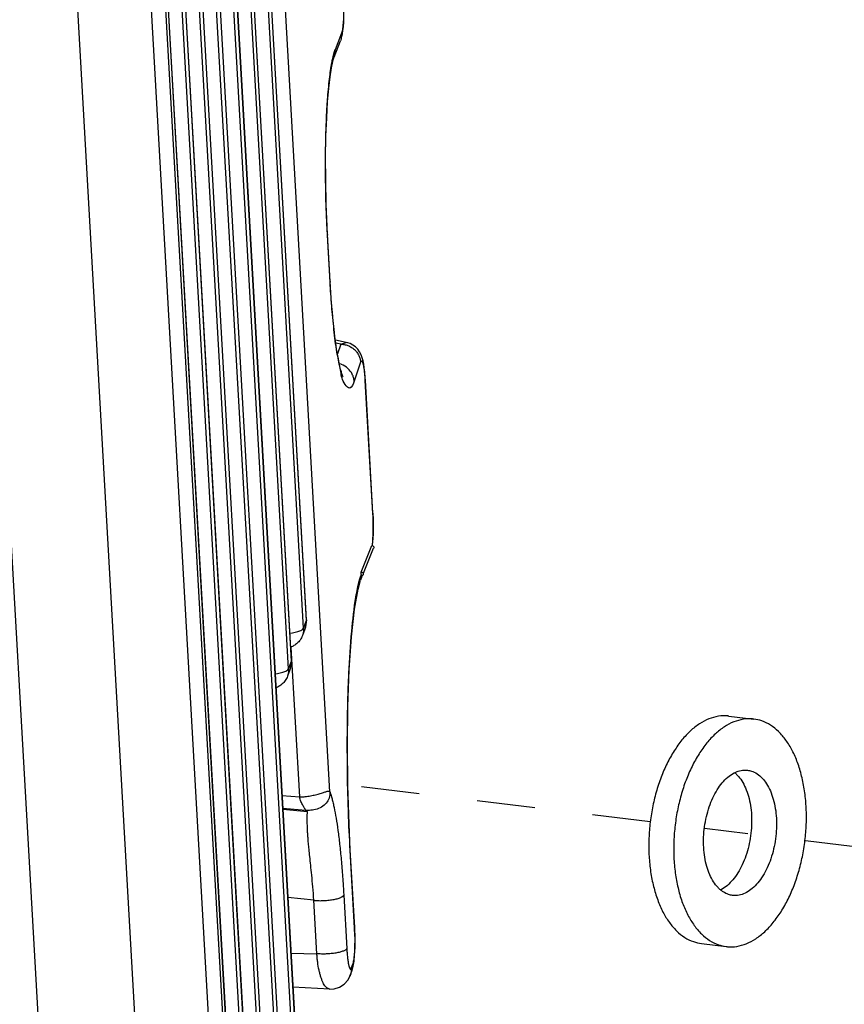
# Model space of a CAD drawing. Header units: inches. Extents: x -4 to 262, y 56 to 231.
# Tile 148 of 162: x 129.61 to 131.31, y 173.65 to 175.68. Entities that reach past the tile are written whole.
import ezdxf

# ---------------------------------------------------------------- set-up
doc = ezdxf.new("R2010")
doc.units = ezdxf.units.IN
doc.header["$LTSCALE"] = 1.2
doc.header["$MEASUREMENT"] = 0
doc.linetypes.add('DASHED', pattern=[0.2, 0.1, -0.1])
doc.layers.get('0').update_dxf_attribs({"linetype": 'CONTINUOUS'})
for name, color, linetype in [('02___PRT_ALL_AXES', 7, 'CONTINUOUS'), ('6_ALL_SURFS', 7, 'CONTINUOUS'), ('7_ALL_FEATURES', 7, 'CONTINUOUS')]:
    doc.layers.add(name, color=color, linetype=linetype)

msp = doc.modelspace()

# ---------------------------------------------------------------- linework, layer by layer
at = {"color": 7, "linetype": 'Continuous'}
for p, q in [((129.445, 177.2598), (129.7142, 172.5149)), ((129.6639, 176.9248), (129.8785, 173.1431)), ((130.342, 174.6668), (130.3425, 174.656)), ((130.3425, 174.656), (130.3428, 174.6439)), ((130.318, 174.5458), (130.3399, 174.6007)), ((130.3146, 174.5295), (130.3148, 174.5303)), ((130.3148, 174.5303), (130.3173, 174.5383)), ((130.3173, 174.5383), (130.3183, 174.5409)), ((130.3182, 174.5417), (130.318, 174.5458)), ((130.3183, 174.5399), (130.3182, 174.5417)), ((130.3182, 174.5381), (130.3183, 174.5399)), ((130.3219, 174.5405), (130.3209, 174.5391)), ((130.2902, 174.2647), (130.2905, 174.2799)), ((130.2894, 174.1782), (130.2894, 174.1995)), ((130.2904, 174.0979), (130.2901, 174.111))]:
    msp.add_line(p, q, dxfattribs=at)
at = {"color": 4, "linetype": 'DASHED'}
for p, q in [((130.9143, 174.0308), (130.2904, 174.1065)), ((131.3536, 173.9776), (131.0259, 174.0173))]:
    msp.add_line(p, q, dxfattribs=at)
at = {"color": 7, "linetype": 'Continuous'}
for points, start_tangent, end_tangent in [([(130.3428, 174.6439), (130.3427, 174.6312), (130.3422, 174.6189), (130.3413, 174.6077), (130.3403, 174.6006)], (0.008155, -0.999967), (-0.173568, -0.984822)), ([(130.3399, 174.6007), (130.3423, 174.5999), (130.3438, 174.598), (130.3438, 174.5957), (130.3437, 174.5954)], (0.999536, 0.030473), (-0.370659, -0.928769)), ([(130.2905, 174.2799), (130.2926, 174.3373), (130.2984, 174.4238), (130.3072, 174.4945), (130.3146, 174.5295)], (0.026329, 0.999653), (0.273092, 0.961988)), ([(130.3171, 174.5297), (130.3177, 174.5314), (130.3193, 174.5379)], (0.368606, 0.929586), (0.156688, 0.987648)), ([(130.318, 174.5458), (130.3204, 174.545), (130.3219, 174.5432), (130.322, 174.5409), (130.3219, 174.5405)], (0.999536, 0.030473), (-0.368823, -0.929499)), ([(130.3209, 174.5391), (130.3207, 174.5389), (130.3182, 174.5381)], (-0.741533, -0.670917), (-0.999898, 0.014259)), ([(130.2894, 174.1995), (130.2897, 174.2423), (130.2902, 174.2647)], (0.002956, 0.999996), (0.021489, 0.999769)), ([(130.2901, 174.111), (130.2896, 174.1442), (130.2894, 174.1782)], (-0.019834, 0.999803), (-0.002747, 0.999996)), ([(130.2954, 173.972), (130.2917, 174.052), (130.2904, 174.0979)], (-0.060616, 0.998161), (-0.02307, 0.999734))]:
    msp.add_spline(points, degree=3, dxfattribs=dict(at, start_tangent=start_tangent, end_tangent=end_tangent))
at = {"layer": '02___PRT_ALL_AXES', "color": 7, "linetype": 'Continuous'}
for p, q in [((131.0765, 174.2491), (131.1278, 174.2429)), ((131.0196, 173.7801), (131.0709, 173.7739))]:
    msp.add_line(p, q, dxfattribs=at)
for points, start_tangent, end_tangent in [([(131.0764, 174.2491), (131.074, 174.2494), (131.0546, 174.2487), (131.0351, 174.2432), (131.0158, 174.2331), (130.9972, 174.2186), (130.9796, 174.1998), (130.9635, 174.1773), (130.949, 174.1515), (130.9366, 174.123), (130.9264, 174.0922), (130.9187, 174.0598), (130.9136, 174.0265), (130.9113, 173.993), (130.9118, 173.9599)], (-0.992693, 0.120666), (0.056642, -0.998395)), ([(131.1278, 174.2429), (131.1253, 174.2432), (131.1059, 174.2425), (131.0864, 174.237), (131.0671, 174.2269), (131.0485, 174.2123), (131.031, 174.1936), (131.0148, 174.1711), (131.0003, 174.1453), (130.9879, 174.1167), (130.9777, 174.0859), (130.9701, 174.0536), (130.965, 174.0203), (130.9627, 173.9868), (130.9631, 173.9537)], (-0.992693, 0.120666), (0.056642, -0.998395)), ([(131.2356, 174.0632), (131.2324, 174.0951), (131.2264, 174.1254), (131.2179, 174.1532), (131.207, 174.1781), (131.1938, 174.1995), (131.1788, 174.217), (131.1621, 174.2303), (131.1442, 174.2391), (131.1278, 174.2429)], (-0.056642, 0.998395), (-0.992693, 0.120666)), ([(131.0244, 173.9783), (131.0243, 173.9994), (131.0262, 174.0208), (131.0301, 174.0418), (131.0359, 174.0619), (131.0434, 174.0805), (131.0524, 174.0972), (131.0627, 174.1115), (131.0741, 174.1229), (131.0861, 174.1312), (131.088, 174.1323)], (-0.056642, 0.998395), (0.894944, 0.446178)), ([(131.088, 174.1323), (131.0984, 174.1362), (131.1108, 174.1377), (131.115, 174.1374)], (0.894944, 0.446178), (0.992674, -0.120826)), ([(131.0884, 174.1324), (131.0935, 174.1275), (131.1028, 174.1156), (131.1105, 174.101), (131.1166, 174.0839), (131.1208, 174.065), (131.123, 174.0448)], (0.765181, -0.643815), (0.056642, -0.998395)), ([(131.115, 174.1374), (131.1229, 174.1356), (131.1344, 174.1301), (131.1449, 174.1213), (131.1541, 174.1094), (131.1619, 174.0947), (131.1679, 174.0777), (131.1721, 174.0588), (131.1743, 174.0385)], (0.992674, -0.120826), (0.056642, -0.998395)), ([(131.0709, 173.7739), (131.0734, 173.7736), (131.0928, 173.7743), (131.1123, 173.7798), (131.1316, 173.7899), (131.1502, 173.8045), (131.1678, 173.8232), (131.1839, 173.8457), (131.1984, 173.8715), (131.2108, 173.9001), (131.221, 173.9309), (131.2287, 173.9633), (131.2337, 173.9965), (131.2361, 174.0301), (131.2356, 174.0632)], (0.992693, -0.120666), (-0.056642, 0.998395)), ([(131.123, 174.0448), (131.1231, 174.0236), (131.1212, 174.0023), (131.1173, 173.9813), (131.1115, 173.9612), (131.104, 173.9425), (131.095, 173.9259), (131.0847, 173.9116), (131.0733, 173.9001), (131.0613, 173.8918), (131.0593, 173.8908)], (0.056642, -0.998395), (-0.894944, -0.446178)), ([(131.1743, 174.0385), (131.1744, 174.0174), (131.1726, 173.9961), (131.1687, 173.9751), (131.1629, 173.955), (131.1554, 173.9363), (131.1463, 173.9196), (131.136, 173.9054), (131.1247, 173.8939), (131.1127, 173.8856), (131.1003, 173.8806), (131.0879, 173.8791), (131.0837, 173.8794)], (0.056642, -0.998395), (-0.992674, 0.120826)), ([(130.9118, 173.9599), (130.915, 173.9279), (130.921, 173.8977), (130.9295, 173.8699), (130.9404, 173.845), (130.9536, 173.8236), (130.9686, 173.806), (130.9853, 173.7927), (131.0032, 173.784), (131.0196, 173.7801)], (0.056642, -0.998395), (0.992693, -0.120666)), ([(131.059, 173.8907), (131.0539, 173.8955), (131.0446, 173.9074), (131.0369, 173.9221), (131.0308, 173.9391), (131.0266, 173.958), (131.0244, 173.9783)], (-0.765181, 0.643815), (-0.056642, 0.998395)), ([(130.9631, 173.9537), (130.9664, 173.9217), (130.9723, 173.8915), (130.9808, 173.8636), (130.9918, 173.8388), (131.0049, 173.8173), (131.02, 173.7998), (131.0366, 173.7865), (131.0546, 173.7777), (131.0709, 173.7739)], (0.056642, -0.998395), (0.992693, -0.120666)), ([(131.0837, 173.8794), (131.0758, 173.8812), (131.0644, 173.8867), (131.059, 173.8907)], (-0.992674, 0.120826), (-0.765181, 0.643815))]:
    msp.add_spline(points, degree=3, dxfattribs=dict(at, start_tangent=start_tangent, end_tangent=end_tangent))
at = {"layer": '6_ALL_SURFS', "color": 7, "linetype": 'Continuous'}
for p, q in [((130.2051, 174.4474), (130.0314, 177.5103)), ((130.1743, 174.3637), (130.0006, 177.4266))]:
    msp.add_line(p, q, dxfattribs=at)
at = {"layer": '7_ALL_FEATURES', "color": 7, "linetype": 'Continuous'}
for p, q in [((129.9222, 178.1774), (130.1908, 173.4432)), ((129.9224, 178.1784), (130.191, 173.4443)), ((130.1848, 173.4269), (129.9162, 178.1611)), ((129.8914, 178.0936), (130.16, 173.3595)), ((129.8916, 178.0947), (130.1602, 173.3605)), ((130.154, 173.3431), (129.8854, 178.0773)), ((129.8606, 178.0099), (130.1292, 173.2757)), ((129.8608, 178.0109), (130.1294, 173.2768)), ((130.1232, 173.2594), (129.8547, 177.9935)), ((130.2536, 174.0931), (130.0321, 177.9974)), ((129.7948, 177.9185), (130.0707, 173.0539)), ((130.0709, 173.0549), (129.7949, 177.9196)), ((129.8299, 177.9261), (130.0985, 173.1919)), ((129.83, 177.9272), (130.0986, 173.193)), ((129.7897, 177.9012), (130.0657, 173.0366)), ((130.0925, 173.1756), (129.8239, 177.9098)), ((129.7685, 177.7592), (130.0371, 173.0251)), ((130.0373, 173.0261), (129.7687, 177.7603)), ((130.199, 174.4301), (130.0252, 177.4929)), ((130.205, 174.4464), (130.0312, 177.5093)), ((130.1742, 174.3626), (130.0004, 177.4255)), ((130.1682, 174.3463), (129.9944, 177.4092)), ((130.2812, 175.6704), (130.2819, 175.6801)), ((130.2647, 175.6237), (130.2782, 175.6576)), ((130.2782, 175.6576), (130.2758, 175.6423)), ((130.2621, 175.6077), (130.2756, 175.6416)), ((130.2758, 175.6423), (130.2756, 175.6417)), ((130.2619, 175.6073), (130.2621, 175.6077)), ((130.2621, 175.6077), (130.2647, 175.6237)), ((130.248, 175.51), (130.2486, 175.5182)), ((130.2451, 175.4414), (130.2453, 175.4491)), ((130.2486, 175.2415), (130.2477, 175.259)), ((130.2486, 175.2415), (130.2485, 175.2406)), ((130.254, 175.1438), (130.2485, 175.2406)), ((130.2486, 175.2417), (130.2486, 175.2415)), ((130.2541, 175.1449), (130.2486, 175.2417)), ((130.2541, 175.1448), (130.254, 175.1438)), ((130.2541, 175.1449), (130.2541, 175.1448)), ((130.2555, 175.1217), (130.2541, 175.1448)), ((130.2873, 175.0195), (130.2649, 175.0239)), ((130.2759, 175.0158), (130.2657, 175.0179)), ((130.2759, 175.0158), (130.2691, 174.9958)), ((130.2759, 175.0158), (130.2871, 175.0196)), ((130.2871, 175.0196), (130.2873, 175.0195)), ((130.2765, 174.9745), (130.2731, 174.9756)), ((130.3167, 174.9785), (130.3035, 174.9397)), ((130.2758, 174.9596), (130.2745, 174.9664)), ((130.3266, 174.9417), (130.3263, 174.9472)), ((130.3266, 174.9417), (130.3265, 174.9407)), ((130.342, 174.6668), (130.3265, 174.9407)), ((130.3266, 174.9418), (130.3266, 174.9417)), ((130.3422, 174.6678), (130.3266, 174.9418)), ((130.3422, 174.6677), (130.342, 174.6668)), ((130.3422, 174.6678), (130.3422, 174.6677)), ((130.3428, 174.6249), (130.343, 174.6406)), ((130.3421, 174.6118), (130.3428, 174.6249)), ((130.3231, 174.5437), (130.3437, 174.5954)), ((130.3115, 174.5108), (130.3167, 174.529)), ((130.3171, 174.5297), (130.3201, 174.5373)), ((130.3219, 174.5405), (130.3221, 174.541)), ((130.2051, 174.4474), (130.2033, 174.4329)), ((130.205, 174.4464), (130.2051, 174.4474)), ((130.2051, 174.4474), (130.2051, 174.4474)), ((130.2028, 174.4314), (130.1967, 174.415)), ((130.199, 174.4301), (130.205, 174.4464)), ((130.2028, 174.4315), (130.2033, 174.4329)), ((130.2033, 174.4329), (130.2037, 174.4344)), ((130.1712, 174.4201), (130.1762, 174.4208)), ((130.1977, 174.418), (130.1967, 174.415)), ((130.1913, 174.0826), (130.1739, 174.3902)), ((130.172, 174.3477), (130.166, 174.3313)), ((130.1682, 174.3463), (130.1742, 174.3626)), ((130.172, 174.3477), (130.1725, 174.3491)), ((130.1743, 174.3637), (130.1725, 174.3491)), ((130.1725, 174.3491), (130.1729, 174.3506)), ((130.1742, 174.3626), (130.1743, 174.3637)), ((130.1743, 174.3637), (130.1743, 174.3637)), ((130.1404, 174.3363), (130.1454, 174.3371)), ((130.1669, 174.3343), (130.166, 174.3313)), ((130.1546, 174.0855), (130.1913, 174.0826)), ((130.2036, 174.0547), (130.1561, 174.0587)), ((130.2071, 174.052), (130.1563, 174.0562)), ((130.2954, 173.972), (130.2956, 173.973)), ((130.3045, 173.8124), (130.2954, 173.972)), ((130.2956, 173.973), (130.2956, 173.973)), ((130.3046, 173.8135), (130.2956, 173.973)), ((130.2821, 173.8798), (130.2883, 173.7698)), ((130.2204, 173.8692), (130.1665, 173.8751)), ((130.2266, 173.7591), (130.2204, 173.8692)), ((130.3046, 173.8134), (130.3045, 173.8124)), ((130.3052, 173.7964), (130.3045, 173.8124)), ((130.3046, 173.8135), (130.3046, 173.8134)), ((130.3054, 173.7907), (130.3046, 173.8134)), ((130.173, 173.76), (130.2266, 173.759)), ((130.2975, 173.7291), (130.3012, 173.7391)), ((130.3011, 173.7387), (130.2987, 173.7235)), ((130.3015, 173.7333), (130.3033, 173.7438)), ((130.3033, 173.7438), (130.3045, 173.7564)), ((130.2973, 173.7288), (130.2974, 173.7292)), ((130.2973, 173.729), (130.2973, 173.7238)), ((130.2987, 173.7235), (130.3015, 173.7333)), ((130.2987, 173.7235), (130.2987, 173.7235)), ((130.2947, 173.7129), (130.2947, 173.7128)), ((130.2533, 173.6862), (130.177, 173.6903))]:
    msp.add_line(p, q, dxfattribs=at)
for points in [[(130.2819, 175.6801), (130.2824, 175.6915), (130.2825, 175.7047)], [(130.2779, 175.6495), (130.2792, 175.6555), (130.2803, 175.6623), (130.2812, 175.6704)], [(130.2596, 175.5999), (130.2616, 175.6065), (130.2619, 175.6073)], [(130.2477, 175.259), (130.2458, 175.3049), (130.2448, 175.3541), (130.2447, 175.4021), (130.2454, 175.445), (130.2468, 175.4827), (130.2487, 175.5157), (130.2511, 175.5439), (130.2537, 175.5674), (130.2565, 175.5856), (130.2592, 175.5985), (130.2596, 175.5999)], [(130.2806, 174.9488), (130.2807, 174.9487), (130.2803, 174.9495), (130.2795, 174.9515), (130.2784, 174.9546), (130.2771, 174.9587), (130.2756, 174.9638), (130.2741, 174.97), (130.2725, 174.9772), (130.2709, 174.9855), (130.2692, 174.995), (130.2674, 175.0058), (130.2657, 175.018), (130.2639, 175.0315), (130.2621, 175.0465), (130.2604, 175.063), (130.2587, 175.081), (130.257, 175.1006), (130.2555, 175.1217)], [(130.3244, 174.9672), (130.3232, 174.975), (130.3218, 174.9817), (130.3201, 174.9879), (130.3178, 174.9939), (130.3148, 174.9998), (130.311, 175.0053), (130.3062, 175.0101), (130.3007, 175.0141), (130.295, 175.017), (130.2902, 175.0188), (130.2871, 175.0196)], [(130.3263, 174.9472), (130.3254, 174.958), (130.3244, 174.9672)], [(130.343, 174.6406), (130.3426, 174.6586), (130.3421, 174.6683)], [(130.341, 174.6003), (130.3411, 174.601), (130.3421, 174.6118)], [(130.2956, 173.973), (130.2929, 174.0264), (130.2904, 174.1057), (130.2896, 174.1878), (130.2905, 174.2686), (130.2932, 174.3446), (130.2979, 174.4128), (130.3041, 174.4695), (130.3115, 174.5108)], [(130.3045, 173.7564), (130.3053, 173.7719), (130.3054, 173.7907)], [(130.2947, 173.7128), (130.296, 173.7162), (130.2985, 173.7231), (130.2987, 173.7235)], [(130.2533, 173.6862), (130.2623, 173.6866), (130.2732, 173.6899), (130.283, 173.6963), (130.2909, 173.7053), (130.2947, 173.7129)]]:
    msp.add_lwpolyline(points, dxfattribs=at)
for points, start_tangent, end_tangent in [([(130.2782, 175.6576), (130.2803, 175.6671), (130.2817, 175.6811), (130.2824, 175.698), (130.2824, 175.712)], (0.323868, 0.946102), (-0.01336, 0.999911)), ([(130.257, 175.5933), (130.2588, 175.6029), (130.26, 175.6082)], (0.175696, 0.984444), (0.233338, 0.972396)), ([(130.26, 175.6082), (130.2602, 175.609), (130.2617, 175.6145), (130.2632, 175.6194), (130.2647, 175.6237)], (0.233338, 0.972396), (0.365046, 0.930989)), ([(130.2486, 175.5182), (130.2495, 175.5309), (130.2515, 175.5527), (130.2537, 175.572), (130.2562, 175.5888), (130.257, 175.5933)], (0.06977, 0.997563), (0.175696, 0.984444)), ([(130.2453, 175.4491), (130.2465, 175.4815), (130.2478, 175.5071), (130.248, 175.51)], (0.027949, 0.999609), (0.063711, 0.997968)), ([(130.2485, 175.2406), (130.2476, 175.2567), (130.2468, 175.2727), (130.2456, 175.3046), (130.2445, 175.3669), (130.2448, 175.4263), (130.2451, 175.4414)], (-0.059764, 0.998213), (0.024172, 0.999708)), ([(130.2745, 174.9664), (130.268, 174.9992), (130.2619, 175.046), (130.2572, 175.0952), (130.254, 175.1438)], (-0.186959, 0.982368), (-0.052877, 0.998601)), ([(130.2759, 175.0158), (130.2777, 175.0158), (130.2795, 175.0156), (130.2832, 175.0151), (130.2869, 175.0142), (130.2906, 175.013), (130.2976, 175.0096), (130.3039, 175.005), (130.3091, 174.9991), (130.313, 174.9925), (130.3156, 174.9855), (130.3163, 174.982), (130.3167, 174.9785)], (0.999999, 0.001149), (0.057193, -0.998363)), ([(130.3237, 174.9688), (130.3216, 174.9778), (130.3192, 174.9813), (130.3167, 174.9785)], (-0.149301, 0.988792), (-0.388855, -0.921299)), ([(130.3035, 174.9397), (130.2945, 174.9254), (130.2849, 174.9329), (130.2758, 174.9596)], (-0.32297, -0.946409), (-0.169915, 0.985459)), ([(130.3035, 174.9397), (130.3023, 174.9469), (130.2996, 174.9539), (130.2905, 174.9659), (130.2776, 174.9741), (130.2765, 174.9745)], (-0.058556, 0.998284), (-0.939109, 0.34362)), ([(130.3265, 174.9407), (130.3254, 174.9557), (130.3237, 174.9688)], (-0.050528, 0.998723), (-0.149301, 0.988792)), ([(130.1953, 174.4266), (130.199, 174.4301)], (0.870944, 0.491382), (0.344957, 0.938618)), ([(130.199, 174.4301), (130.1977, 174.418)], (0.056642, -0.998395), (-0.264188, -0.964471)), ([(130.2037, 174.4344), (130.205, 174.4464)], (0.265189, 0.964196), (-0.063624, 0.997974)), ([(130.1967, 174.415), (130.192, 174.4059), (130.186, 174.3992), (130.1794, 174.3943), (130.1728, 174.3912)], (-0.344957, -0.938618), (-0.940504, -0.339783)), ([(130.1762, 174.4208), (130.1874, 174.4234), (130.1953, 174.4266)], (0.985841, 0.167683), (0.870944, 0.491382)), ([(130.1646, 174.3428), (130.1682, 174.3463)], (0.870944, 0.491382), (0.344957, 0.938618)), ([(130.1682, 174.3463), (130.1669, 174.3343)], (0.056642, -0.998395), (-0.264188, -0.964471)), ([(130.1729, 174.3506), (130.1742, 174.3626)], (0.265189, 0.964196), (-0.063624, 0.997974)), ([(130.166, 174.3313), (130.1612, 174.3222), (130.1553, 174.3154), (130.1486, 174.3106), (130.142, 174.3075)], (-0.344957, -0.938618), (-0.940511, -0.339763)), ([(130.1454, 174.3371), (130.1567, 174.3396), (130.1646, 174.3428)], (0.985841, 0.167683), (0.870944, 0.491382)), ([(130.1913, 174.0826), (130.1955, 174.0826), (130.2002, 174.0829), (130.2053, 174.0835), (130.2105, 174.0842), (130.2213, 174.0863), (130.2265, 174.0876), (130.2314, 174.0889), (130.2359, 174.0902), (130.24, 174.0916), (130.2436, 174.0927), (130.2467, 174.0937), (130.2493, 174.0943), (130.2504, 174.0944), (130.2513, 174.0945), (130.2521, 174.0944), (130.2528, 174.0941), (130.253, 174.0939), (130.2533, 174.0937), (130.2535, 174.0934), (130.2535, 174.0933), (130.2536, 174.0932), (130.2536, 174.0931)], (0.999464, -0.032746), (0.357981, -0.933729)), ([(130.2036, 174.0547), (130.2016, 174.0585), (130.1978, 174.0646), (130.1937, 174.0728), (130.1913, 174.0826)], (-0.246271, 0.969201), (-0.056642, 0.998395)), ([(130.2536, 174.0931), (130.2526, 174.0831), (130.2475, 174.072), (130.2389, 174.0632), (130.2271, 174.0575), (130.2141, 174.0548), (130.2036, 174.0547)], (0.056624, -0.998396), (-0.995975, 0.089626)), ([(130.2536, 174.0931), (130.2543, 174.091), (130.2552, 174.0879), (130.2569, 174.0823), (130.2579, 174.0784), (130.2601, 174.0698), (130.2621, 174.0603), (130.2662, 174.0387), (130.27, 174.0134), (130.2735, 173.9848), (130.2768, 173.9529), (130.2796, 173.9179), (130.2809, 173.8993), (130.2815, 173.8896), (130.2821, 173.8798)], (0.31272, -0.949845), (0.054718, -0.998502)), ([(130.2071, 174.0519), (130.2063, 174.0527), (130.2052, 174.0534), (130.2042, 174.0541), (130.2036, 174.0547)], (-0.634294, 0.773092), (-0.251532, 0.967849)), ([(130.2204, 173.8692), (130.2182, 173.897), (130.216, 173.9211), (130.2139, 173.9417), (130.212, 173.9594), (130.2104, 173.9744), (130.2092, 173.9871), (130.2083, 173.9979), (130.2077, 174.0071), (130.2073, 174.0148), (130.2071, 174.0215), (130.2069, 174.0272), (130.2067, 174.0321), (130.2067, 174.0363), (130.2067, 174.0399), (130.2068, 174.043), (130.2068, 174.0457), (130.207, 174.0481), (130.2073, 174.0501), (130.2071, 174.052)], (-0.067579, 0.997714), (-0.190706, 0.981647)), ([(130.2204, 173.8692), (130.2209, 173.8692), (130.2225, 173.869), (130.2236, 173.8689), (130.2246, 173.8688), (130.2268, 173.8687), (130.2291, 173.8686), (130.2338, 173.8685), (130.2387, 173.8686), (130.2439, 173.8689), (130.2493, 173.8693), (130.2545, 173.8699), (130.2596, 173.8707), (130.2644, 173.8716), (130.2687, 173.8726), (130.2725, 173.8738), (130.2757, 173.875), (130.2781, 173.8762), (130.28, 173.8774), (130.2807, 173.878), (130.2813, 173.8786), (130.2816, 173.8789), (130.2817, 173.879), (130.2818, 173.8792), (130.2819, 173.8795), (130.282, 173.8797), (130.2821, 173.8797), (130.2821, 173.8798)], (0.994153, -0.107985), (0.371088, 0.928598)), ([(130.3012, 173.7391), (130.3032, 173.7483), (130.3046, 173.7623), (130.3052, 173.779), (130.3052, 173.7964)], (0.32224, 0.946658), (-0.022889, 0.999738)), ([(130.2883, 173.7698), (130.2875, 173.7685), (130.286, 173.7672), (130.284, 173.7659), (130.2813, 173.7647), (130.2781, 173.7635), (130.2744, 173.7624), (130.2659, 173.7606), (130.2612, 173.7599), (130.2562, 173.7593), (130.246, 173.7586), (130.2409, 173.7585), (130.2359, 173.7585), (130.2311, 173.7587), (130.2266, 173.7591)], (-0.362594, -0.931947), (-0.994168, 0.107846)), ([(130.2532, 173.6862), (130.2525, 173.6863), (130.2497, 173.6871), (130.247, 173.6889), (130.2444, 173.6915), (130.2418, 173.695), (130.2394, 173.6994), (130.2371, 173.7047), (130.2349, 173.7109), (130.233, 173.7177), (130.2311, 173.7252), (130.2283, 173.7415), (130.2273, 173.7502), (130.2269, 173.7547), (130.2266, 173.7591)], (-0.998455, 0.055558), (-0.056746, 0.998389)), ([(130.2883, 173.7698), (130.2885, 173.7668), (130.2887, 173.764), (130.2891, 173.7587), (130.2895, 173.7537), (130.29, 173.7492), (130.2906, 173.745), (130.2911, 173.7412), (130.2917, 173.7379), (130.2924, 173.735), (130.293, 173.7326), (130.2936, 173.7306), (130.2943, 173.729), (130.2946, 173.7285), (130.2949, 173.728), (130.2952, 173.7277), (130.2955, 173.7275), (130.2958, 173.7275), (130.2962, 173.7275), (130.2965, 173.7277), (130.2968, 173.728), (130.2971, 173.7284), (130.2973, 173.7288)], (0.052836, -0.998603), (0.442587, 0.896725)), ([(130.2973, 173.7238), (130.297, 173.7212), (130.2952, 173.714), (130.2947, 173.7129)], (-0.078255, -0.996933), (-0.375343, -0.926886))]:
    msp.add_spline(points, degree=3, dxfattribs=dict(at, start_tangent=start_tangent, end_tangent=end_tangent))

doc.saveas('drawing.dxf')
